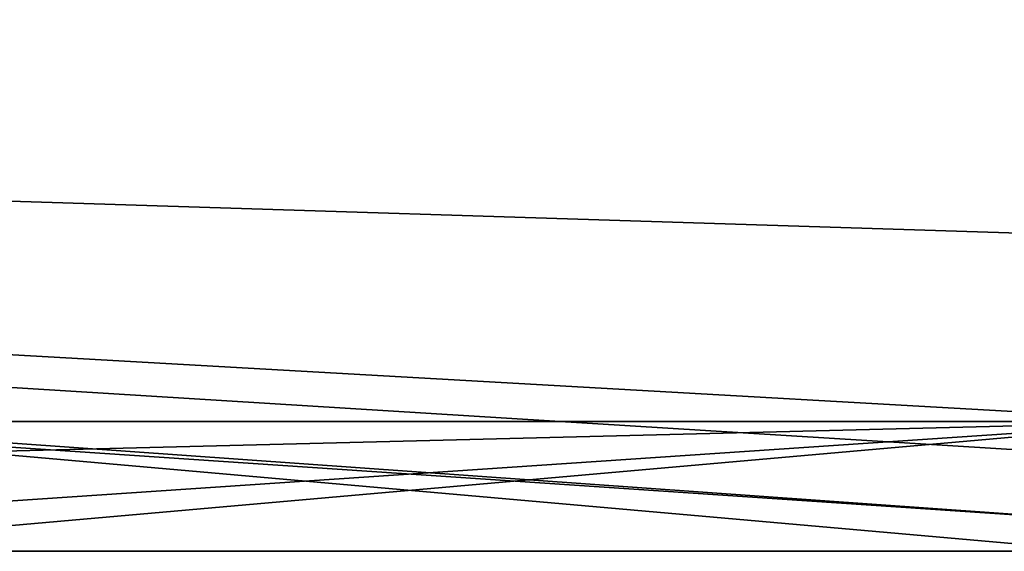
# Model space of a CAD drawing. Header units: millimetres. Extents: x -294 to 294, y -42 to 416.
# Tile 90 of 236: x -15 to 23, y -21 to -1. Entities that reach past the tile are written whole.
import ezdxf

# ---------------------------------------------------------------- set-up
doc = ezdxf.new("R2010")
doc.units = ezdxf.units.MM
doc.header["$LTSCALE"] = 65.185185
for name, color, linetype in [('13', 7, 'CONTINUOUS'), ('17', 7, 'CONTINUOUS'), ('2', 7, 'CONTINUOUS'), ('5', 7, 'CONTINUOUS'), ('7', 7, 'CONTINUOUS')]:
    doc.layers.add(name, color=color, linetype=linetype)

msp = doc.modelspace()

# ---------------------------------------------------------------- linework, layer by layer
at = {"layer": '13', "color": 250, "linetype": 'Continuous', "true_color": 0x404040}
for points in [[(252, -16, -447), (-252, -16, -447), (252, 68, -447), (252, -16, -447)], [(-252, -16, -447), (-252, 68, -447), (252, 68, -447), (-252, -16, -447)]]:
    msp.add_3dface(points, dxfattribs=at)
at = {"layer": '17', "color": 250, "linetype": 'Continuous', "true_color": 0x404040}
for points in [[(26.5, -21, -2.8), (26.5, -21), (-26.5, -21), (26.5, -21, -2.8)], [(-26.5, -21, -2.8), (26.5, -21, -2.8), (-26.5, -21), (-26.5, -21, -2.8)]]:
    msp.add_3dface(points, dxfattribs=at)
at = {"layer": '2', "color": 250, "linetype": 'Continuous', "true_color": 0x404040}
for points in [[(-28.975, -19.975, -2.8), (-30, -17.5, -2.8), (30, -16, -2.8), (-28.975, -19.975, -2.8)], [(30, -16, -2.8), (-30, -17.5, -2.8), (-30, -16, -2.8), (30, -16, -2.8)], [(-26.5, -21, -2.8), (-28.975, -19.975, -2.8), (30, -16, -2.8), (-26.5, -21, -2.8)], [(26.5, -21, -2.8), (-26.5, -21, -2.8), (30, -16, -2.8), (26.5, -21, -2.8)]]:
    msp.add_3dface(points, dxfattribs=at)
at = {"layer": '5', "color": 250, "linetype": 'Continuous', "true_color": 0x404040}
for points in [[(252, -16, -447), (-30, -16, -2.8), (-252, -16), (252, -16, -447)], [(-252, -16, -447), (252, -16, -447), (-252, -16), (-252, -16, -447)], [(30, -16, -2.8), (-30, -16, -2.8), (252, -16, -447), (30, -16, -2.8)]]:
    msp.add_3dface(points, dxfattribs=at)
at = {"layer": '7', "color": 250, "linetype": 'Continuous', "true_color": 0x404040}
for points in [[(28.975, -19.975), (30, -17.5), (-252, 0), (28.975, -19.975)], [(-30, -16), (28.975, -19.975), (-252, 0), (-30, -16)], [(30, -17.5), (30, -16), (-252, 0), (30, -17.5)], [(30, -16), (252, -16), (-252, 0), (30, -16)], [(-252, 0), (252, -16), (252, 0), (-252, 0)], [(26.5, -21), (28.975, -19.975), (-30, -16), (26.5, -21)], [(-26.5, -21), (26.5, -21), (-30, -16), (-26.5, -21)]]:
    msp.add_3dface(points, dxfattribs=at)

doc.saveas('drawing.dxf')
